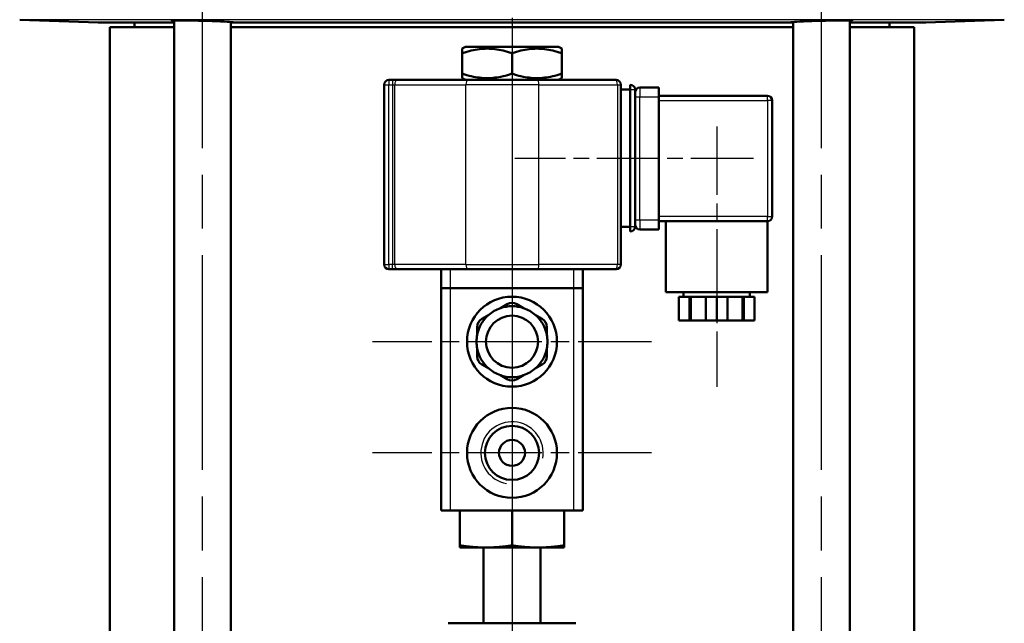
# Model space of a CAD drawing. Header units: millimetres. Extents: x 123 to 1447, y 427 to 1954.
# Tile 21 of 22: x 1153 to 1361, y 1622 to 1749. Entities that reach past the tile are written whole.
import ezdxf

# ---------------------------------------------------------------- set-up
doc = ezdxf.new("R2010")
doc.units = ezdxf.units.MM
doc.header["$LTSCALE"] = 8
doc.linetypes.add('CHAIN', pattern=[0.3543, 0.2362, -0.0295, 0.0591, -0.0295])
for name, color, linetype, lineweight in [('Gewinde(DIN)', 3, 'Continuous', 25), ('Mittellinie(DIN)', 4, 'CHAIN', 25), ('Mittelpunktmarkierung(DIN)', 4, 'CHAIN', 25), ('Sichtbare Kanten(DIN)', 7, 'Continuous', 50), ('Sichtbare tangentiale Kanten(DIN)', 3, 'Continuous', 25)]:
    doc.layers.add(name, color=color, linetype=linetype, lineweight=lineweight)

msp = doc.modelspace()

# ---------------------------------------------------------------- linework, layer by layer
at = {"layer": 'Gewinde(DIN)'}
msp.add_arc((1256.93, 1657.67), 6.58, 350, 260, dxfattribs=at)
at = {"layer": 'Mittellinie(DIN)', "linetype": 'CHAIN', "ltscale": 23.990969}
for p, q in [((1191.52, 1518.09), (1191.52, 1806.09)), ((1322.34, 1518.09), (1322.34, 1806.09))]:
    msp.add_line(p, q, dxfattribs=at)
at = {"layer": 'Mittellinie(DIN)', "linetype": 'CHAIN', "ltscale": 7.639451}
msp.add_line((1300.18, 1726.62), (1300.18, 1671.62), dxfattribs=at)
at = {"layer": 'Mittellinie(DIN)', "linetype": 'CHAIN', "ltscale": 7.000214}
msp.add_line((1307.93, 1719.87), (1257.53, 1719.87), dxfattribs=at)
at = {"layer": 'Mittelpunktmarkierung(DIN)', "linetype": 'CHAIN', "ltscale": 23.990969}
msp.add_line((1256.93, 1953.57), (1256.93, 957.33), dxfattribs=at)
at = {"layer": 'Mittelpunktmarkierung(DIN)', "linetype": 'CHAIN', "ltscale": 8.195055}
for p, q in [((1256.93, 1710.67), (1256.93, 1651.67)), ((1256.93, 1687.17), (1256.93, 1628.17)), ((1286.43, 1681.17), (1227.43, 1681.17)), ((1286.43, 1657.67), (1227.43, 1657.67))]:
    msp.add_line(p, q, dxfattribs=at)
at = {"layer": 'Sichtbare Kanten(DIN)'}
for p, q in [((1169.46, 1748.62), (1152.89, 1749.2)), ((1185.52, 1748.59), (1169.69, 1748.59)), ((1177.18, 1747.59), (1177.18, 1748.59)), ((1185.52, 1577.59), (1185.52, 1749.01)), ((1197.52, 1577.59), (1197.52, 1748.72)), ((1197.92, 1748.59), (1197.52, 1748.59)), ((1315.94, 1748.59), (1197.92, 1748.59)), ((1316.34, 1748.59), (1315.94, 1748.59)), ((1316.34, 1577.59), (1316.34, 1748.72)), ((1328.34, 1577.59), (1328.34, 1749.01)), ((1344.17, 1748.59), (1328.34, 1748.59)), ((1336.68, 1747.59), (1336.68, 1748.59)), ((1344.39, 1748.62), (1360.96, 1749.2)), ((1171.93, 1747.59), (1185.52, 1747.59)), ((1171.93, 1577.59), (1171.93, 1747.59)), ((1197.52, 1747.59), (1316.34, 1747.59)), ((1328.34, 1747.59), (1341.93, 1747.59)), ((1341.93, 1577.59), (1341.93, 1747.59)), ((1247.11, 1743.47), (1246.43, 1743.08)), ((1246.43, 1742.14), (1246.43, 1743.08)), ((1246.43, 1737.8), (1246.43, 1742.14)), ((1266.75, 1743.47), (1247.11, 1743.47)), ((1256.93, 1737.8), (1256.93, 1742.14)), ((1266.75, 1743.47), (1267.43, 1743.08)), ((1267.43, 1743.08), (1267.43, 1742.14)), ((1267.43, 1737.8), (1267.43, 1742.14)), ((1246.43, 1736.86), (1246.43, 1737.8)), ((1267.43, 1737.8), (1267.43, 1736.86)), ((1229.93, 1735.47), (1229.93, 1697.47)), ((1231.69, 1736.47), (1230.93, 1736.47)), ((1232.6, 1736.47), (1231.69, 1736.47)), ((1247.65, 1736.47), (1232.6, 1736.47)), ((1247.11, 1736.47), (1246.43, 1736.86)), ((1247.65, 1736.47), (1262.34, 1736.47)), ((1278.93, 1736.47), (1262.34, 1736.47)), ((1266.75, 1736.47), (1267.43, 1736.86)), ((1279.93, 1697.47), (1279.93, 1735.47)), ((1281.93, 1734.47), (1281.93, 1735.47)), ((1279.93, 1734.47), (1281.93, 1734.47)), ((1281.93, 1705.47), (1281.93, 1734.47)), ((1282.93, 1705.47), (1282.93, 1734.47)), ((1287.93, 1734.87), (1283.93, 1734.87)), ((1287.93, 1734.87), (1287.93, 1732.87)), ((1310.93, 1733.12), (1287.93, 1733.12)), ((1287.93, 1732.87), (1287.93, 1706.87)), ((1311.93, 1707.62), (1311.93, 1732.12)), ((1287.93, 1706.87), (1287.93, 1704.87)), ((1287.93, 1706.62), (1310.93, 1706.62)), ((1289.43, 1706.62), (1289.43, 1691.62)), ((1310.93, 1706.62), (1310.93, 1691.62)), ((1279.93, 1705.47), (1281.93, 1705.47)), ((1281.93, 1704.47), (1281.93, 1705.47)), ((1283.93, 1704.87), (1287.93, 1704.87)), ((1230.93, 1696.47), (1231.69, 1696.47)), ((1231.69, 1696.47), (1232.6, 1696.47)), ((1232.6, 1696.47), (1247.65, 1696.47)), ((1241.93, 1696.47), (1241.93, 1692.47)), ((1262.34, 1696.47), (1247.65, 1696.47)), ((1262.34, 1696.47), (1278.93, 1696.47)), ((1271.93, 1692.47), (1271.93, 1696.47)), ((1241.93, 1692.47), (1243.93, 1692.47)), ((1241.93, 1692.47), (1241.93, 1645.47)), ((1269.93, 1692.47), (1243.93, 1692.47)), ((1269.93, 1692.47), (1271.93, 1692.47)), ((1271.93, 1645.47), (1271.93, 1692.47)), ((1310.93, 1691.62), (1289.43, 1691.62)), ((1293.18, 1691.62), (1293.18, 1690.62)), ((1307.18, 1691.62), (1307.18, 1690.62)), ((1294.45, 1690.62), (1292.18, 1690.62)), ((1292.18, 1690.62), (1292.18, 1685.62)), ((1294.7, 1690.62), (1294.45, 1690.62)), ((1294.45, 1685.62), (1294.45, 1690.62)), ((1297.91, 1690.62), (1294.7, 1690.62)), ((1294.7, 1685.62), (1294.7, 1690.62)), ((1300.18, 1690.62), (1297.91, 1690.62)), ((1297.91, 1690.62), (1297.91, 1685.62)), ((1302.45, 1690.62), (1300.18, 1690.62)), ((1300.18, 1690.62), (1300.18, 1685.62)), ((1305.66, 1690.62), (1302.45, 1690.62)), ((1302.45, 1685.62), (1302.45, 1690.62)), ((1305.91, 1690.62), (1305.66, 1690.62)), ((1305.66, 1685.62), (1305.66, 1690.62)), ((1308.18, 1690.62), (1305.91, 1690.62)), ((1305.91, 1690.62), (1305.91, 1685.62)), ((1308.18, 1690.62), (1308.18, 1685.62)), ((1255.93, 1689.09), (1254.49, 1688.26)), ((1259.37, 1688.26), (1257.93, 1689.09)), ((1252, 1686.82), (1250.57, 1686)), ((1263.29, 1686), (1261.85, 1686.82)), ((1292.18, 1685.62), (1294.45, 1685.62)), ((1294.7, 1685.62), (1294.45, 1685.62)), ((1297.91, 1685.62), (1294.7, 1685.62)), ((1297.91, 1685.62), (1300.18, 1685.62)), ((1300.18, 1685.62), (1302.45, 1685.62)), ((1305.66, 1685.62), (1302.45, 1685.62)), ((1305.91, 1685.62), (1305.66, 1685.62)), ((1305.91, 1685.62), (1308.18, 1685.62)), ((1249.57, 1684.26), (1249.57, 1682.6)), ((1264.29, 1682.6), (1264.29, 1684.26)), ((1249.57, 1679.73), (1249.57, 1678.07)), ((1264.29, 1678.07), (1264.29, 1679.73)), ((1250.57, 1676.34), (1252, 1675.51)), ((1261.85, 1675.51), (1263.29, 1676.34)), ((1254.49, 1674.07), (1255.93, 1673.25)), ((1257.93, 1673.25), (1259.37, 1674.07)), ((1243.93, 1645.47), (1241.93, 1645.47)), ((1269.93, 1645.47), (1243.93, 1645.47)), ((1245.93, 1638.12), (1245.93, 1645.47)), ((1256.93, 1638.12), (1256.93, 1645.47)), ((1267.93, 1638.12), (1267.93, 1645.47)), ((1271.93, 1645.47), (1269.93, 1645.47)), ((1245.93, 1638.12), (1245.93, 1637.67)), ((1251.43, 1637.67), (1245.93, 1637.67)), ((1250.93, 1621.67), (1250.93, 1637.67)), ((1262.43, 1637.67), (1251.43, 1637.67)), ((1267.93, 1637.67), (1262.43, 1637.67)), ((1262.93, 1621.67), (1262.93, 1637.67)), ((1267.93, 1637.67), (1267.93, 1638.12)), ((1270.43, 1621.67), (1243.43, 1621.67)), ((1243.43, 1621.67), (1243.43, 1621.67)), ((1270.43, 1621.67), (1270.43, 1621.67))]:
    msp.add_line(p, q, dxfattribs=at)
at = {"layer": 'Sichtbare Kanten(DIN)', "flags": 128}
for points in [[(1185.52, 1748.89), (1185.21, 1748.92), (1185.05, 1748.95), (1185.03, 1748.97), (1185.17, 1748.99), (1185.45, 1749.01), (1185.89, 1749.02), (1186.45, 1749.02), (1187.1, 1749.03), (1187.87, 1749.02), (1188.74, 1749.01), (1189.68, 1749), (1190.66, 1748.98), (1191.63, 1748.96), (1192.59, 1748.94), (1193.56, 1748.91), (1194.49, 1748.87), (1195.34, 1748.84), (1196.09, 1748.81), (1196.73, 1748.77), (1197.26, 1748.74), (1197.66, 1748.71), (1197.92, 1748.67), (1198.02, 1748.65), (1197.97, 1748.62)], [(1197.97, 1748.62), (1197.97, 1748.62), (1197.97, 1748.62), (1197.97, 1748.62), (1197.96, 1748.62), (1197.96, 1748.62), (1197.96, 1748.62), (1197.96, 1748.62), (1197.96, 1748.62), (1197.95, 1748.62), (1197.95, 1748.61), (1197.95, 1748.61), (1197.95, 1748.61), (1197.95, 1748.61), (1197.94, 1748.61), (1197.94, 1748.61), (1197.94, 1748.61), (1197.94, 1748.6), (1197.93, 1748.6), (1197.93, 1748.6), (1197.93, 1748.6), (1197.93, 1748.6), (1197.92, 1748.59), (1197.92, 1748.59), (1197.92, 1748.59)], [(1315.89, 1748.62), (1315.84, 1748.65), (1315.94, 1748.67), (1316.19, 1748.71), (1316.6, 1748.74), (1317.13, 1748.77), (1317.76, 1748.81), (1318.52, 1748.84), (1319.37, 1748.87), (1320.3, 1748.91), (1321.26, 1748.94), (1322.23, 1748.96), (1323.2, 1748.98), (1324.18, 1749), (1325.12, 1749.01), (1325.99, 1749.02), (1326.76, 1749.03), (1327.41, 1749.02), (1327.97, 1749.02), (1328.4, 1749.01), (1328.69, 1748.99), (1328.82, 1748.97), (1328.81, 1748.95), (1328.65, 1748.92), (1328.34, 1748.89)], [(1315.94, 1748.59), (1315.94, 1748.59), (1315.93, 1748.59), (1315.93, 1748.6), (1315.93, 1748.6), (1315.93, 1748.6), (1315.92, 1748.6), (1315.92, 1748.6), (1315.92, 1748.61), (1315.92, 1748.61), (1315.92, 1748.61), (1315.91, 1748.61), (1315.91, 1748.61), (1315.91, 1748.61), (1315.91, 1748.61), (1315.9, 1748.62), (1315.9, 1748.62), (1315.9, 1748.62), (1315.9, 1748.62), (1315.9, 1748.62), (1315.89, 1748.62), (1315.89, 1748.62), (1315.89, 1748.62), (1315.89, 1748.62), (1315.89, 1748.62)], [(1256.93, 1742.14), (1256.43, 1742.3), (1255.95, 1742.44), (1255.49, 1742.57), (1255.04, 1742.68), (1254.59, 1742.77), (1254.16, 1742.85), (1253.74, 1742.92), (1253.32, 1742.98), (1252.9, 1743.02), (1252.49, 1743.05), (1252.09, 1743.07), (1251.68, 1743.08), (1251.27, 1743.07), (1250.87, 1743.05), (1250.46, 1743.02), (1250.04, 1742.98), (1249.62, 1742.92), (1249.2, 1742.85), (1248.77, 1742.77), (1248.32, 1742.68), (1247.87, 1742.57), (1247.41, 1742.44), (1246.93, 1742.3), (1246.43, 1742.14)], [(1267.43, 1742.14), (1266.93, 1742.3), (1266.45, 1742.44), (1265.99, 1742.57), (1265.54, 1742.68), (1265.09, 1742.77), (1264.66, 1742.85), (1264.24, 1742.92), (1263.82, 1742.98), (1263.4, 1743.02), (1262.99, 1743.05), (1262.59, 1743.07), (1262.18, 1743.08), (1261.77, 1743.07), (1261.37, 1743.05), (1260.96, 1743.02), (1260.54, 1742.98), (1260.12, 1742.92), (1259.7, 1742.85), (1259.27, 1742.77), (1258.82, 1742.68), (1258.37, 1742.57), (1257.91, 1742.44), (1257.43, 1742.3), (1256.93, 1742.14)], [(1246.43, 1737.8), (1246.93, 1737.64), (1247.41, 1737.5), (1247.87, 1737.37), (1248.32, 1737.26), (1248.77, 1737.16), (1249.2, 1737.08), (1249.62, 1737.01), (1250.04, 1736.96), (1250.46, 1736.92), (1250.87, 1736.88), (1251.27, 1736.87), (1251.68, 1736.86), (1252.09, 1736.87), (1252.49, 1736.88), (1252.9, 1736.92), (1253.32, 1736.96), (1253.74, 1737.01), (1254.16, 1737.08), (1254.59, 1737.16), (1255.04, 1737.26), (1255.49, 1737.37), (1255.95, 1737.5), (1256.43, 1737.64), (1256.93, 1737.8)], [(1256.93, 1737.8), (1257.43, 1737.64), (1257.91, 1737.5), (1258.37, 1737.37), (1258.82, 1737.26), (1259.27, 1737.16), (1259.7, 1737.08), (1260.12, 1737.01), (1260.54, 1736.96), (1260.96, 1736.92), (1261.37, 1736.88), (1261.77, 1736.87), (1262.18, 1736.86), (1262.59, 1736.87), (1262.99, 1736.88), (1263.4, 1736.92), (1263.82, 1736.96), (1264.24, 1737.01), (1264.66, 1737.08), (1265.09, 1737.16), (1265.54, 1737.26), (1265.99, 1737.37), (1266.45, 1737.5), (1266.93, 1737.64), (1267.43, 1737.8)], [(1251.43, 1637.67), (1251.21, 1637.67), (1250.99, 1637.67), (1250.77, 1637.68), (1250.55, 1637.68), (1250.33, 1637.69), (1250.11, 1637.7), (1249.89, 1637.71), (1249.66, 1637.72), (1249.44, 1637.73), (1249.22, 1637.75), (1249, 1637.76), (1248.77, 1637.78), (1248.55, 1637.8), (1248.32, 1637.82), (1248.09, 1637.84), (1247.86, 1637.87), (1247.63, 1637.89), (1247.39, 1637.92), (1247.16, 1637.95), (1246.92, 1637.98), (1246.68, 1638.01), (1246.43, 1638.05), (1246.18, 1638.09), (1245.93, 1638.12)], [(1256.93, 1638.12), (1256.68, 1638.09), (1256.43, 1638.05), (1256.18, 1638.01), (1255.94, 1637.98), (1255.7, 1637.95), (1255.46, 1637.92), (1255.23, 1637.89), (1255, 1637.87), (1254.77, 1637.84), (1254.54, 1637.82), (1254.31, 1637.8), (1254.09, 1637.78), (1253.86, 1637.76), (1253.64, 1637.75), (1253.42, 1637.73), (1253.19, 1637.72), (1252.97, 1637.71), (1252.75, 1637.7), (1252.53, 1637.69), (1252.31, 1637.68), (1252.09, 1637.68), (1251.87, 1637.67), (1251.65, 1637.67), (1251.43, 1637.67)], [(1262.43, 1637.67), (1262.21, 1637.67), (1261.99, 1637.67), (1261.77, 1637.68), (1261.55, 1637.68), (1261.33, 1637.69), (1261.11, 1637.7), (1260.89, 1637.71), (1260.66, 1637.72), (1260.44, 1637.73), (1260.22, 1637.75), (1260, 1637.76), (1259.77, 1637.78), (1259.55, 1637.8), (1259.32, 1637.82), (1259.09, 1637.84), (1258.86, 1637.87), (1258.63, 1637.89), (1258.39, 1637.92), (1258.16, 1637.95), (1257.92, 1637.98), (1257.68, 1638.01), (1257.43, 1638.05), (1257.18, 1638.09), (1256.93, 1638.12)], [(1267.93, 1638.12), (1267.68, 1638.09), (1267.43, 1638.05), (1267.18, 1638.01), (1266.94, 1637.98), (1266.7, 1637.95), (1266.46, 1637.92), (1266.23, 1637.89), (1266, 1637.87), (1265.77, 1637.84), (1265.54, 1637.82), (1265.31, 1637.8), (1265.09, 1637.78), (1264.86, 1637.76), (1264.64, 1637.75), (1264.42, 1637.73), (1264.19, 1637.72), (1263.97, 1637.71), (1263.75, 1637.7), (1263.53, 1637.69), (1263.31, 1637.68), (1263.09, 1637.68), (1262.87, 1637.67), (1262.65, 1637.67), (1262.43, 1637.67)]]:
    msp.add_lwpolyline(points, dxfattribs=at)
at = {"layer": 'Sichtbare Kanten(DIN)'}
for centre, radius in [((1256.93, 1681.17), 9.5), ((1256.93, 1681.17), 5.5), ((1256.93, 1657.67), 9.5), ((1256.93, 1657.67), 5.72), ((1256.93, 1657.67), 2.75)]:
    msp.add_circle(centre, radius, dxfattribs=at)
for centre, radius, start, end in [((1169.43, 1747.62), 1, 74.9476, 88), ((1344.43, 1747.62), 1, 92, 105.0524), ((1230.93, 1735.47), 1, 90, 180), ((1278.93, 1735.47), 1, 0, 90), ((1281.93, 1734.47), 1, 0, 90), ((1283.93, 1733.87), 1, 90, 180), ((1310.93, 1732.12), 1, 0, 90), ((1310.93, 1707.62), 1, 270, 0), ((1281.93, 1705.47), 1, 270, 0), ((1283.93, 1705.87), 1, 180, 270), ((1230.93, 1697.47), 1, 180, 270), ((1278.93, 1697.47), 1, 270, 0), ((1256.93, 1681.17), 7.5, 108.9605, 131.0395), ((1256.93, 1681.17), 7.5, 71.0395, 108.9605), ((1256.93, 1687.36), 2, 60, 120), ((1256.93, 1681.17), 7.5, 48.9605, 71.0395), ((1256.93, 1681.17), 7.5, 131.0395, 168.9605), ((1251.57, 1684.26), 2, 120, 180), ((1256.93, 1681.17), 7.5, 11.0395, 48.9605), ((1262.29, 1684.26), 2, 0, 60), ((1256.93, 1681.17), 7.5, 168.9605, 191.0395), ((1256.93, 1681.17), 7.5, 348.9605, 11.0395), ((1256.93, 1681.17), 7.5, 191.0395, 228.9605), ((1256.93, 1681.17), 7.5, 311.0395, 348.9605), ((1251.57, 1678.07), 2, 180, 240), ((1262.29, 1678.07), 2, 300, 0), ((1256.93, 1681.17), 7.5, 228.9605, 251.0395), ((1256.93, 1681.17), 7.5, 288.9605, 311.0395), ((1256.93, 1681.17), 7.5, 251.0395, 288.9605), ((1256.93, 1674.98), 2, 240, 300)]:
    msp.add_arc(centre, radius, start, end, dxfattribs=at)
at = {"layer": 'Sichtbare tangentiale Kanten(DIN)'}
for p, q in [((1360.96, 1749.2), (1152.89, 1749.2)), ((1169.46, 1748.62), (1185.52, 1748.62)), ((1197.97, 1748.62), (1315.89, 1748.62)), ((1328.34, 1748.62), (1344.39, 1748.62)), ((1229.93, 1735.47), (1230.93, 1735.47)), ((1230.93, 1736.47), (1230.93, 1735.47)), ((1230.93, 1697.47), (1230.93, 1735.47)), ((1230.93, 1735.47), (1231.69, 1735.47)), ((1231.69, 1736.47), (1231.69, 1735.47)), ((1231.69, 1735.47), (1232.14, 1735.47)), ((1231.69, 1735.47), (1231.69, 1697.47)), ((1232.14, 1697.47), (1232.14, 1735.47)), ((1232.14, 1735.47), (1247.2, 1735.47)), ((1262.6, 1735.47), (1247.2, 1735.47)), ((1247.2, 1697.47), (1247.2, 1735.47)), ((1262.6, 1735.47), (1279.19, 1735.47)), ((1262.6, 1697.47), (1262.6, 1735.47)), ((1279.19, 1735.47), (1279.93, 1735.47)), ((1279.19, 1735.47), (1279.19, 1697.47)), ((1281.93, 1734.47), (1282.93, 1734.47)), ((1283.93, 1734.87), (1283.93, 1732.87)), ((1282.93, 1732.87), (1283.93, 1732.87)), ((1283.93, 1732.87), (1287.93, 1732.87)), ((1283.93, 1706.87), (1283.93, 1732.87)), ((1287.93, 1732.12), (1310.93, 1732.12)), ((1310.93, 1732.12), (1310.93, 1733.12)), ((1311.93, 1732.12), (1310.93, 1732.12)), ((1310.93, 1732.12), (1310.93, 1707.62)), ((1283.93, 1706.87), (1282.93, 1706.87)), ((1283.93, 1706.87), (1283.93, 1704.87)), ((1287.93, 1706.87), (1283.93, 1706.87)), ((1310.93, 1707.62), (1287.93, 1707.62)), ((1310.93, 1706.62), (1310.93, 1707.62)), ((1310.93, 1707.62), (1311.93, 1707.62)), ((1282.93, 1705.47), (1281.93, 1705.47)), ((1229.93, 1697.47), (1230.93, 1697.47)), ((1230.93, 1697.47), (1230.93, 1696.47)), ((1231.69, 1697.47), (1230.93, 1697.47)), ((1231.69, 1696.47), (1231.69, 1697.47)), ((1232.14, 1697.47), (1231.69, 1697.47)), ((1247.2, 1697.47), (1232.14, 1697.47)), ((1243.93, 1692.47), (1243.93, 1696.47)), ((1247.2, 1697.47), (1262.6, 1697.47)), ((1279.19, 1697.47), (1262.6, 1697.47)), ((1269.93, 1696.47), (1269.93, 1692.47)), ((1279.93, 1697.47), (1279.19, 1697.47)), ((1243.93, 1645.47), (1243.93, 1692.47)), ((1269.93, 1692.47), (1269.93, 1645.47))]:
    msp.add_line(p, q, dxfattribs=at)
for centre, major_axis, ratio, start_param, end_param in [((1232.6, 1735.47), (0, 1), 0.452734, 0, 1.570796), ((1247.65, 1735.47), (0, 1), 0.452734, 0, 1.570796), ((1262.34, 1735.47), (0, 1), 0.263766, 4.712389, 6.283185), ((1278.93, 1735.47), (0, 1), 0.263766, 4.712389, 6.283185), ((1232.6, 1697.47), (0, -1), 0.452734, 4.712389, 6.283185), ((1247.65, 1697.47), (0, -1), 0.452734, 4.712389, 6.283185), ((1262.34, 1697.47), (0, -1), 0.263766, 0, 1.570796), ((1278.93, 1697.47), (0, -1), 0.263766, 0, 1.570796)]:
    msp.add_ellipse(centre, major_axis=major_axis, ratio=ratio, start_param=start_param, end_param=end_param, dxfattribs=at)

doc.saveas('drawing.dxf')
